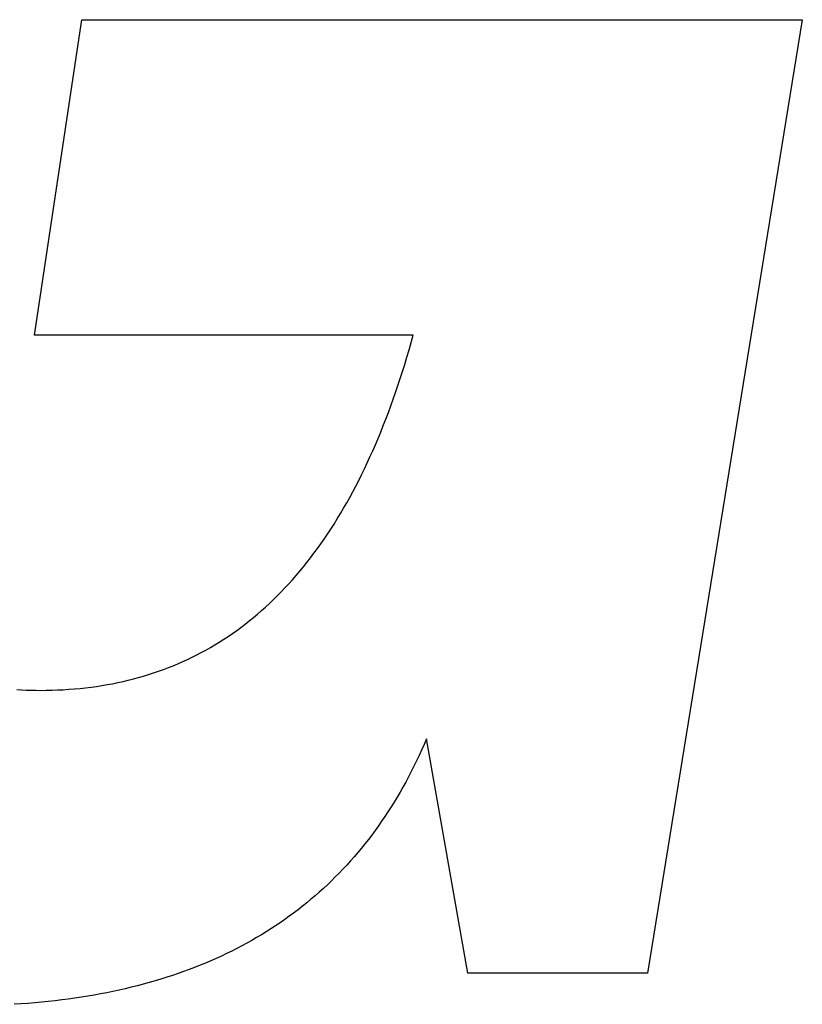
# Model space of a CAD drawing. Extents: x -4.2 to 4.1, y -6.8 to 5.8.
# Tile 88 of 214: x -2.165 to -2.042, y -2.553 to -2.399. Entities that reach past the tile are written whole.
import ezdxf

# ---------------------------------------------------------------- set-up
doc = ezdxf.new("R2010")
doc.units = 0
doc.layers.get('0').update_dxf_attribs({"linetype": 'CONTINUOUS'})

# ---------------------------------------------------------------- blocks, each defined once
blk = doc.blocks.new('*U1')
for p, q in [((-2.16236, -2.44868, 4.435), (-2.155, -2.39941, 4.435)), ((-2.16236, -2.44868, 4.4349), (-2.155, -2.39941, 4.4349)), ((-2.155, -2.39941, 4.435), (-2.0424, -2.39941, 4.435)), ((-2.155, -2.39941, 4.4349), (-2.0424, -2.39941, 4.4349)), ((-2.0424, -2.39941, 4.435), (-2.06657, -2.54839, 4.435)), ((-2.0424, -2.39941, 4.4349), (-2.06657, -2.54839, 4.4349)), ((-2.10319, -2.44868, 4.435), (-2.16236, -2.44868, 4.435)), ((-2.10319, -2.44868, 4.4349), (-2.16236, -2.44868, 4.4349)), ((-2.10319, -2.44868, 4.435), (-2.10319, -2.44868, 4.4349)), ((-2.16144, -2.50418, 4.435), (-2.16144, -2.50418, 4.4349)), ((-2.16144, -2.50418, 4.435), (-2.16144, -2.50418, 4.4349)), ((-2.09467, -2.54839, 4.435), (-2.10111, -2.51177, 4.435)), ((-2.10111, -2.51177, 4.435), (-2.10111, -2.51177, 4.4349)), ((-2.09467, -2.54839, 4.4349), (-2.10111, -2.51177, 4.4349)), ((-2.06657, -2.54839, 4.435), (-2.09467, -2.54839, 4.435)), ((-2.06657, -2.54839, 4.4349), (-2.09467, -2.54839, 4.4349))]:
    blk.add_line(p, q)
at = {"extrusion": (-0.989004, 0.147888, 0)}
for p, q in [((-2.16236, -2.44868, 4.4349), (-2.155, -2.39941, 4.4349)), ((-2.16236, -2.44868, 4.435), (-2.155, -2.39941, 4.435)), ((-2.155, -2.39941, 4.435), (-2.155, -2.39941, 4.4349)), ((-2.16236, -2.44868, 4.435), (-2.16236, -2.44868, 4.4349))]:
    blk.add_line(p, q, dxfattribs=at)
at = {"extrusion": (0, 1, 0)}
for p, q in [((-2.155, -2.39941, 4.4349), (-2.0424, -2.39941, 4.4349)), ((-2.155, -2.39941, 4.435), (-2.155, -2.39941, 4.4349)), ((-2.155, -2.39941, 4.435), (-2.0424, -2.39941, 4.435)), ((-2.0424, -2.39941, 4.435), (-2.0424, -2.39941, 4.4349))]:
    blk.add_line(p, q, dxfattribs=at)
at = {"extrusion": (0.987086, -0.160192, 0)}
for p, q in [((-2.0424, -2.39941, 4.4349), (-2.06657, -2.54839, 4.4349)), ((-2.0424, -2.39941, 4.435), (-2.06657, -2.54839, 4.435)), ((-2.0424, -2.39941, 4.435), (-2.0424, -2.39941, 4.4349)), ((-2.06657, -2.54839, 4.435), (-2.06657, -2.54839, 4.4349))]:
    blk.add_line(p, q, dxfattribs=at)
at = {"extrusion": (0, -1, 0)}
for p, q in [((-2.10319, -2.44868, 4.4349), (-2.16236, -2.44868, 4.4349)), ((-2.16236, -2.44868, 4.435), (-2.16236, -2.44868, 4.4349)), ((-2.10319, -2.44868, 4.435), (-2.16236, -2.44868, 4.435)), ((-2.10319, -2.44868, 4.435), (-2.10319, -2.44868, 4.4349)), ((-2.06657, -2.54839, 4.4349), (-2.09467, -2.54839, 4.4349)), ((-2.09467, -2.54839, 4.435), (-2.09467, -2.54839, 4.4349)), ((-2.06657, -2.54839, 4.435), (-2.09467, -2.54839, 4.435)), ((-2.06657, -2.54839, 4.435), (-2.06657, -2.54839, 4.4349))]:
    blk.add_line(p, q, dxfattribs=at)
at = {"extrusion": (-0.984846, -0.173432, 0)}
for p, q in [((-2.09467, -2.54839, 4.4349), (-2.10111, -2.51177, 4.4349)), ((-2.10111, -2.51177, 4.435), (-2.10111, -2.51177, 4.4349)), ((-2.09467, -2.54839, 4.435), (-2.10111, -2.51177, 4.435)), ((-2.09467, -2.54839, 4.435), (-2.09467, -2.54839, 4.4349))]:
    blk.add_line(p, q, dxfattribs=at)
for points in [[(-2.16515, -2.50407, 4.435), (-2.16442, -2.50411, 4.435), (-2.16368, -2.50414, 4.435), (-2.16294, -2.50416, 4.435), (-2.16219, -2.50417, 4.435), (-2.16144, -2.50418, 4.435)], [(-2.16515, -2.50407, 4.4349), (-2.16442, -2.50411, 4.4349), (-2.16368, -2.50414, 4.4349), (-2.16294, -2.50416, 4.4349), (-2.16219, -2.50417, 4.4349), (-2.16144, -2.50418, 4.4349)], [(-2.16515, -2.50407, 4.435), (-2.16442, -2.50411, 4.435), (-2.16368, -2.50414, 4.435), (-2.16294, -2.50416, 4.435), (-2.16219, -2.50417, 4.435), (-2.16144, -2.50418, 4.435)], [(-2.16515, -2.50407, 4.4349), (-2.16442, -2.50411, 4.4349), (-2.16368, -2.50414, 4.4349), (-2.16294, -2.50416, 4.4349), (-2.16219, -2.50417, 4.4349), (-2.16144, -2.50418, 4.4349)], [(-2.16144, -2.50418, 4.435), (-2.16054, -2.50417, 4.435), (-2.15964, -2.50415, 4.435), (-2.15875, -2.50412, 4.435), (-2.15787, -2.50408, 4.435), (-2.15699, -2.50402, 4.435), (-2.15611, -2.50395, 4.435), (-2.15525, -2.50387, 4.435), (-2.15439, -2.50378, 4.435), (-2.15353, -2.50368, 4.435), (-2.15269, -2.50356, 4.435), (-2.15184, -2.50343, 4.435), (-2.15101, -2.50329, 4.435), (-2.15018, -2.50314, 4.435), (-2.14936, -2.50297, 4.435), (-2.14854, -2.50279, 4.435), (-2.14773, -2.5026, 4.435), (-2.14692, -2.5024, 4.435), (-2.14613, -2.50218, 4.435), (-2.14533, -2.50196, 4.435), (-2.14455, -2.50172, 4.435), (-2.14377, -2.50146, 4.435), (-2.14299, -2.5012, 4.435), (-2.14223, -2.50092, 4.435), (-2.14146, -2.50063, 4.435), (-2.14071, -2.50033, 4.435), (-2.13996, -2.50002, 4.435), (-2.13922, -2.49969, 4.435), (-2.13848, -2.49936, 4.435), (-2.13775, -2.49901, 4.435), (-2.13703, -2.49864, 4.435), (-2.13631, -2.49827, 4.435), (-2.1356, -2.49788, 4.435), (-2.13489, -2.49748, 4.435), (-2.13419, -2.49707, 4.435), (-2.1335, -2.49664, 4.435), (-2.13281, -2.49621, 4.435), (-2.13213, -2.49576, 4.435), (-2.13145, -2.4953, 4.435), (-2.13078, -2.49482, 4.435), (-2.13012, -2.49434, 4.435), (-2.12947, -2.49384, 4.435), (-2.12882, -2.49333, 4.435), (-2.12817, -2.49281, 4.435), (-2.12753, -2.49227, 4.435), (-2.1269, -2.49172, 4.435), (-2.12628, -2.49117, 4.435), (-2.12566, -2.49059, 4.435), (-2.12504, -2.49001, 4.435), (-2.12444, -2.48941, 4.435), (-2.12384, -2.4888, 4.435), (-2.12324, -2.48818, 4.435), (-2.12265, -2.48755, 4.435), (-2.12207, -2.4869, 4.435), (-2.12149, -2.48625, 4.435), (-2.12092, -2.48558, 4.435), (-2.12036, -2.48489, 4.435), (-2.1198, -2.4842, 4.435), (-2.11925, -2.48349, 4.435), (-2.11871, -2.48277, 4.435), (-2.11817, -2.48204, 4.435), (-2.11763, -2.4813, 4.435), (-2.11711, -2.48054, 4.435), (-2.11659, -2.47977, 4.435), (-2.11607, -2.47899, 4.435), (-2.11556, -2.4782, 4.435), (-2.11506, -2.47739, 4.435), (-2.11457, -2.47657, 4.435), (-2.11408, -2.47574, 4.435), (-2.11359, -2.4749, 4.435), (-2.11311, -2.47405, 4.435), (-2.11264, -2.47318, 4.435), (-2.11218, -2.4723, 4.435), (-2.11172, -2.47141, 4.435), (-2.11127, -2.47051, 4.435), (-2.11082, -2.46959, 4.435), (-2.11038, -2.46866, 4.435), (-2.10995, -2.46772, 4.435), (-2.10952, -2.46677, 4.435), (-2.1091, -2.4658, 4.435), (-2.10868, -2.46482, 4.435), (-2.10827, -2.46383, 4.435), (-2.10787, -2.46283, 4.435), (-2.10747, -2.46182, 4.435), (-2.10708, -2.46079, 4.435), (-2.10669, -2.45975, 4.435), (-2.10632, -2.4587, 4.435), (-2.10594, -2.45764, 4.435), (-2.10558, -2.45656, 4.435), (-2.10522, -2.45547, 4.435), (-2.10486, -2.45437, 4.435), (-2.10452, -2.45326, 4.435), (-2.10417, -2.45213, 4.435), (-2.10384, -2.45099, 4.435), (-2.10351, -2.44984, 4.435), (-2.10319, -2.44868, 4.435)], [(-2.16144, -2.50418, 4.4349), (-2.16054, -2.50417, 4.4349), (-2.15964, -2.50415, 4.4349), (-2.15875, -2.50412, 4.4349), (-2.15787, -2.50408, 4.4349), (-2.15699, -2.50402, 4.4349), (-2.15611, -2.50395, 4.4349), (-2.15525, -2.50387, 4.4349), (-2.15439, -2.50378, 4.4349), (-2.15353, -2.50368, 4.4349), (-2.15269, -2.50356, 4.4349), (-2.15184, -2.50343, 4.4349), (-2.15101, -2.50329, 4.4349), (-2.15018, -2.50314, 4.4349), (-2.14936, -2.50297, 4.4349), (-2.14854, -2.50279, 4.4349), (-2.14773, -2.5026, 4.4349), (-2.14692, -2.5024, 4.4349), (-2.14613, -2.50218, 4.4349), (-2.14533, -2.50196, 4.4349), (-2.14455, -2.50172, 4.4349), (-2.14377, -2.50146, 4.4349), (-2.14299, -2.5012, 4.4349), (-2.14223, -2.50092, 4.4349), (-2.14146, -2.50063, 4.4349), (-2.14071, -2.50033, 4.4349), (-2.13996, -2.50002, 4.4349), (-2.13922, -2.49969, 4.4349), (-2.13848, -2.49936, 4.4349), (-2.13775, -2.49901, 4.4349), (-2.13703, -2.49864, 4.4349), (-2.13631, -2.49827, 4.4349), (-2.1356, -2.49788, 4.4349), (-2.13489, -2.49748, 4.4349), (-2.13419, -2.49707, 4.4349), (-2.1335, -2.49664, 4.4349), (-2.13281, -2.49621, 4.4349), (-2.13213, -2.49576, 4.4349), (-2.13145, -2.4953, 4.4349), (-2.13078, -2.49482, 4.4349), (-2.13012, -2.49434, 4.4349), (-2.12947, -2.49384, 4.4349), (-2.12882, -2.49333, 4.4349), (-2.12817, -2.49281, 4.4349), (-2.12753, -2.49227, 4.4349), (-2.1269, -2.49172, 4.4349), (-2.12628, -2.49117, 4.4349), (-2.12566, -2.49059, 4.4349), (-2.12504, -2.49001, 4.4349), (-2.12444, -2.48941, 4.4349), (-2.12384, -2.4888, 4.4349), (-2.12324, -2.48818, 4.4349), (-2.12265, -2.48755, 4.4349), (-2.12207, -2.4869, 4.4349), (-2.12149, -2.48625, 4.4349), (-2.12092, -2.48558, 4.4349), (-2.12036, -2.48489, 4.4349), (-2.1198, -2.4842, 4.4349), (-2.11925, -2.48349, 4.4349), (-2.11871, -2.48277, 4.4349), (-2.11817, -2.48204, 4.4349), (-2.11763, -2.4813, 4.4349), (-2.11711, -2.48054, 4.4349), (-2.11659, -2.47977, 4.4349), (-2.11607, -2.47899, 4.4349), (-2.11556, -2.4782, 4.4349), (-2.11506, -2.47739, 4.4349), (-2.11457, -2.47657, 4.4349), (-2.11408, -2.47574, 4.4349), (-2.11359, -2.4749, 4.4349), (-2.11311, -2.47405, 4.4349), (-2.11264, -2.47318, 4.4349), (-2.11218, -2.4723, 4.4349), (-2.11172, -2.47141, 4.4349), (-2.11127, -2.47051, 4.4349), (-2.11082, -2.46959, 4.4349), (-2.11038, -2.46866, 4.4349), (-2.10995, -2.46772, 4.4349), (-2.10952, -2.46677, 4.4349), (-2.1091, -2.4658, 4.4349), (-2.10868, -2.46482, 4.4349), (-2.10827, -2.46383, 4.4349), (-2.10787, -2.46283, 4.4349), (-2.10747, -2.46182, 4.4349), (-2.10708, -2.46079, 4.4349), (-2.10669, -2.45975, 4.4349), (-2.10632, -2.4587, 4.4349), (-2.10594, -2.45764, 4.4349), (-2.10558, -2.45656, 4.4349), (-2.10522, -2.45547, 4.4349), (-2.10486, -2.45437, 4.4349), (-2.10452, -2.45326, 4.4349), (-2.10417, -2.45213, 4.4349), (-2.10384, -2.45099, 4.4349), (-2.10351, -2.44984, 4.4349), (-2.10319, -2.44868, 4.4349)], [(-2.16144, -2.50418, 4.435), (-2.16054, -2.50417, 4.435), (-2.15964, -2.50415, 4.435), (-2.15875, -2.50412, 4.435), (-2.15787, -2.50408, 4.435), (-2.15699, -2.50402, 4.435), (-2.15611, -2.50395, 4.435), (-2.15525, -2.50387, 4.435), (-2.15439, -2.50378, 4.435), (-2.15353, -2.50368, 4.435), (-2.15269, -2.50356, 4.435), (-2.15184, -2.50343, 4.435), (-2.15101, -2.50329, 4.435), (-2.15018, -2.50314, 4.435), (-2.14936, -2.50297, 4.435), (-2.14854, -2.50279, 4.435), (-2.14773, -2.5026, 4.435), (-2.14692, -2.5024, 4.435), (-2.14613, -2.50218, 4.435), (-2.14533, -2.50196, 4.435), (-2.14455, -2.50172, 4.435), (-2.14377, -2.50146, 4.435), (-2.14299, -2.5012, 4.435), (-2.14223, -2.50092, 4.435), (-2.14146, -2.50063, 4.435), (-2.14071, -2.50033, 4.435), (-2.13996, -2.50002, 4.435), (-2.13922, -2.49969, 4.435), (-2.13848, -2.49936, 4.435), (-2.13775, -2.49901, 4.435), (-2.13703, -2.49864, 4.435), (-2.13631, -2.49827, 4.435), (-2.1356, -2.49788, 4.435), (-2.13489, -2.49748, 4.435), (-2.13419, -2.49707, 4.435), (-2.1335, -2.49664, 4.435), (-2.13281, -2.49621, 4.435), (-2.13213, -2.49576, 4.435), (-2.13145, -2.4953, 4.435), (-2.13078, -2.49482, 4.435), (-2.13012, -2.49434, 4.435), (-2.12947, -2.49384, 4.435), (-2.12882, -2.49333, 4.435), (-2.12817, -2.49281, 4.435), (-2.12753, -2.49227, 4.435), (-2.1269, -2.49172, 4.435), (-2.12628, -2.49117, 4.435), (-2.12566, -2.49059, 4.435), (-2.12504, -2.49001, 4.435), (-2.12444, -2.48941, 4.435), (-2.12384, -2.4888, 4.435), (-2.12324, -2.48818, 4.435), (-2.12265, -2.48755, 4.435), (-2.12207, -2.4869, 4.435), (-2.12149, -2.48625, 4.435), (-2.12092, -2.48558, 4.435), (-2.12036, -2.48489, 4.435), (-2.1198, -2.4842, 4.435), (-2.11925, -2.48349, 4.435), (-2.11871, -2.48277, 4.435), (-2.11817, -2.48204, 4.435), (-2.11763, -2.4813, 4.435), (-2.11711, -2.48054, 4.435), (-2.11659, -2.47977, 4.435), (-2.11607, -2.47899, 4.435), (-2.11556, -2.4782, 4.435), (-2.11506, -2.47739, 4.435), (-2.11457, -2.47657, 4.435), (-2.11408, -2.47574, 4.435), (-2.11359, -2.4749, 4.435), (-2.11311, -2.47405, 4.435), (-2.11264, -2.47318, 4.435), (-2.11218, -2.4723, 4.435), (-2.11172, -2.47141, 4.435), (-2.11127, -2.47051, 4.435), (-2.11082, -2.46959, 4.435), (-2.11038, -2.46866, 4.435), (-2.10995, -2.46772, 4.435), (-2.10952, -2.46677, 4.435), (-2.1091, -2.4658, 4.435), (-2.10868, -2.46482, 4.435), (-2.10827, -2.46383, 4.435), (-2.10787, -2.46283, 4.435), (-2.10747, -2.46182, 4.435), (-2.10708, -2.46079, 4.435), (-2.10669, -2.45975, 4.435), (-2.10632, -2.4587, 4.435), (-2.10594, -2.45764, 4.435), (-2.10558, -2.45656, 4.435), (-2.10522, -2.45547, 4.435), (-2.10486, -2.45437, 4.435), (-2.10452, -2.45326, 4.435), (-2.10417, -2.45213, 4.435), (-2.10384, -2.45099, 4.435), (-2.10351, -2.44984, 4.435), (-2.10319, -2.44868, 4.435)], [(-2.16144, -2.50418, 4.4349), (-2.16054, -2.50417, 4.4349), (-2.15964, -2.50415, 4.4349), (-2.15875, -2.50412, 4.4349), (-2.15787, -2.50408, 4.4349), (-2.15699, -2.50402, 4.4349), (-2.15611, -2.50395, 4.4349), (-2.15525, -2.50387, 4.4349), (-2.15439, -2.50378, 4.4349), (-2.15353, -2.50368, 4.4349), (-2.15269, -2.50356, 4.4349), (-2.15184, -2.50343, 4.4349), (-2.15101, -2.50329, 4.4349), (-2.15018, -2.50314, 4.4349), (-2.14936, -2.50297, 4.4349), (-2.14854, -2.50279, 4.4349), (-2.14773, -2.5026, 4.4349), (-2.14692, -2.5024, 4.4349), (-2.14613, -2.50218, 4.4349), (-2.14533, -2.50196, 4.4349), (-2.14455, -2.50172, 4.4349), (-2.14377, -2.50146, 4.4349), (-2.14299, -2.5012, 4.4349), (-2.14223, -2.50092, 4.4349), (-2.14146, -2.50063, 4.4349), (-2.14071, -2.50033, 4.4349), (-2.13996, -2.50002, 4.4349), (-2.13922, -2.49969, 4.4349), (-2.13848, -2.49936, 4.4349), (-2.13775, -2.49901, 4.4349), (-2.13703, -2.49864, 4.4349), (-2.13631, -2.49827, 4.4349), (-2.1356, -2.49788, 4.4349), (-2.13489, -2.49748, 4.4349), (-2.13419, -2.49707, 4.4349), (-2.1335, -2.49664, 4.4349), (-2.13281, -2.49621, 4.4349), (-2.13213, -2.49576, 4.4349), (-2.13145, -2.4953, 4.4349), (-2.13078, -2.49482, 4.4349), (-2.13012, -2.49434, 4.4349), (-2.12947, -2.49384, 4.4349), (-2.12882, -2.49333, 4.4349), (-2.12817, -2.49281, 4.4349), (-2.12753, -2.49227, 4.4349), (-2.1269, -2.49172, 4.4349), (-2.12628, -2.49117, 4.4349), (-2.12566, -2.49059, 4.4349), (-2.12504, -2.49001, 4.4349), (-2.12444, -2.48941, 4.4349), (-2.12384, -2.4888, 4.4349), (-2.12324, -2.48818, 4.4349), (-2.12265, -2.48755, 4.4349), (-2.12207, -2.4869, 4.4349), (-2.12149, -2.48625, 4.4349), (-2.12092, -2.48558, 4.4349), (-2.12036, -2.48489, 4.4349), (-2.1198, -2.4842, 4.4349), (-2.11925, -2.48349, 4.4349), (-2.11871, -2.48277, 4.4349), (-2.11817, -2.48204, 4.4349), (-2.11763, -2.4813, 4.4349), (-2.11711, -2.48054, 4.4349), (-2.11659, -2.47977, 4.4349), (-2.11607, -2.47899, 4.4349), (-2.11556, -2.4782, 4.4349), (-2.11506, -2.47739, 4.4349), (-2.11457, -2.47657, 4.4349), (-2.11408, -2.47574, 4.4349), (-2.11359, -2.4749, 4.4349), (-2.11311, -2.47405, 4.4349), (-2.11264, -2.47318, 4.4349), (-2.11218, -2.4723, 4.4349), (-2.11172, -2.47141, 4.4349), (-2.11127, -2.47051, 4.4349), (-2.11082, -2.46959, 4.4349), (-2.11038, -2.46866, 4.4349), (-2.10995, -2.46772, 4.4349), (-2.10952, -2.46677, 4.4349), (-2.1091, -2.4658, 4.4349), (-2.10868, -2.46482, 4.4349), (-2.10827, -2.46383, 4.4349), (-2.10787, -2.46283, 4.4349), (-2.10747, -2.46182, 4.4349), (-2.10708, -2.46079, 4.4349), (-2.10669, -2.45975, 4.4349), (-2.10632, -2.4587, 4.4349), (-2.10594, -2.45764, 4.4349), (-2.10558, -2.45656, 4.4349), (-2.10522, -2.45547, 4.4349), (-2.10486, -2.45437, 4.4349), (-2.10452, -2.45326, 4.4349), (-2.10417, -2.45213, 4.4349), (-2.10384, -2.45099, 4.4349), (-2.10351, -2.44984, 4.4349), (-2.10319, -2.44868, 4.4349)], [(-2.10111, -2.51177, 4.435), (-2.10149, -2.51265, 4.435), (-2.10188, -2.51351, 4.435), (-2.10227, -2.51437, 4.435), (-2.10267, -2.51521, 4.435), (-2.10308, -2.51605, 4.435), (-2.1035, -2.51687, 4.435), (-2.10393, -2.51769, 4.435), (-2.10436, -2.5185, 4.435), (-2.1048, -2.5193, 4.435), (-2.10525, -2.52009, 4.435), (-2.10571, -2.52087, 4.435), (-2.10618, -2.52164, 4.435), (-2.10666, -2.5224, 4.435), (-2.10714, -2.52315, 4.435), (-2.10763, -2.5239, 4.435), (-2.10813, -2.52463, 4.435), (-2.10864, -2.52536, 4.435), (-2.10916, -2.52607, 4.435), (-2.10968, -2.52678, 4.435), (-2.11021, -2.52748, 4.435), (-2.11075, -2.52816, 4.435), (-2.1113, -2.52884, 4.435), (-2.11186, -2.52951, 4.435), (-2.11242, -2.53017, 4.435), (-2.113, -2.53082, 4.435), (-2.11358, -2.53147, 4.435), (-2.11417, -2.5321, 4.435), (-2.11477, -2.53272, 4.435), (-2.11537, -2.53334, 4.435), (-2.11599, -2.53394, 4.435), (-2.11661, -2.53454, 4.435), (-2.11724, -2.53512, 4.435), (-2.11788, -2.5357, 4.435), (-2.11852, -2.53627, 4.435), (-2.11918, -2.53683, 4.435), (-2.11984, -2.53738, 4.435), (-2.12051, -2.53792, 4.435), (-2.12119, -2.53845, 4.435), (-2.12188, -2.53897, 4.435), (-2.12258, -2.53948, 4.435), (-2.12328, -2.53999, 4.435), (-2.12399, -2.54048, 4.435), (-2.12471, -2.54097, 4.435), (-2.12544, -2.54144, 4.435), (-2.12618, -2.54191, 4.435), (-2.12692, -2.54236, 4.435), (-2.12768, -2.54281, 4.435), (-2.12844, -2.54325, 4.435), (-2.12921, -2.54368, 4.435), (-2.12998, -2.5441, 4.435), (-2.13077, -2.54451, 4.435), (-2.13156, -2.54491, 4.435), (-2.13236, -2.54531, 4.435), (-2.13317, -2.54569, 4.435), (-2.13399, -2.54606, 4.435), (-2.13482, -2.54643, 4.435), (-2.13565, -2.54678, 4.435), (-2.1365, -2.54713, 4.435), (-2.13735, -2.54747, 4.435), (-2.13821, -2.5478, 4.435), (-2.13907, -2.54811, 4.435), (-2.13995, -2.54842, 4.435), (-2.14083, -2.54872, 4.435), (-2.14172, -2.54901, 4.435), (-2.14262, -2.5493, 4.435), (-2.14353, -2.54957, 4.435), (-2.14445, -2.54983, 4.435), (-2.14537, -2.55009, 4.435), (-2.1463, -2.55033, 4.435), (-2.14725, -2.55057, 4.435), (-2.14819, -2.55079, 4.435), (-2.14915, -2.55101, 4.435), (-2.15012, -2.55122, 4.435), (-2.15109, -2.55142, 4.435), (-2.15207, -2.55161, 4.435), (-2.15306, -2.55179, 4.435), (-2.15406, -2.55196, 4.435), (-2.15507, -2.55212, 4.435), (-2.15608, -2.55227, 4.435), (-2.1571, -2.55241, 4.435), (-2.15813, -2.55255, 4.435), (-2.15917, -2.55267, 4.435), (-2.16022, -2.55279, 4.435), (-2.16127, -2.55289, 4.435), (-2.16234, -2.55299, 4.435), (-2.16341, -2.55308, 4.435), (-2.16449, -2.55316, 4.435), (-2.16557, -2.55323, 4.435)], [(-2.10111, -2.51177, 4.4349), (-2.10149, -2.51265, 4.4349), (-2.10188, -2.51351, 4.4349), (-2.10227, -2.51437, 4.4349), (-2.10267, -2.51521, 4.4349), (-2.10308, -2.51605, 4.4349), (-2.1035, -2.51687, 4.4349), (-2.10393, -2.51769, 4.4349), (-2.10436, -2.5185, 4.4349), (-2.1048, -2.5193, 4.4349), (-2.10525, -2.52009, 4.4349), (-2.10571, -2.52087, 4.4349), (-2.10618, -2.52164, 4.4349), (-2.10666, -2.5224, 4.4349), (-2.10714, -2.52315, 4.4349), (-2.10763, -2.5239, 4.4349), (-2.10813, -2.52463, 4.4349), (-2.10864, -2.52536, 4.4349), (-2.10916, -2.52607, 4.4349), (-2.10968, -2.52678, 4.4349), (-2.11021, -2.52748, 4.4349), (-2.11075, -2.52816, 4.4349), (-2.1113, -2.52884, 4.4349), (-2.11186, -2.52951, 4.4349), (-2.11242, -2.53017, 4.4349), (-2.113, -2.53082, 4.4349), (-2.11358, -2.53147, 4.4349), (-2.11417, -2.5321, 4.4349), (-2.11477, -2.53272, 4.4349), (-2.11537, -2.53334, 4.4349), (-2.11599, -2.53394, 4.4349), (-2.11661, -2.53454, 4.4349), (-2.11724, -2.53512, 4.4349), (-2.11788, -2.5357, 4.4349), (-2.11852, -2.53627, 4.4349), (-2.11918, -2.53683, 4.4349), (-2.11984, -2.53738, 4.4349), (-2.12051, -2.53792, 4.4349), (-2.12119, -2.53845, 4.4349), (-2.12188, -2.53897, 4.4349), (-2.12258, -2.53948, 4.4349), (-2.12328, -2.53999, 4.4349), (-2.12399, -2.54048, 4.4349), (-2.12471, -2.54097, 4.4349), (-2.12544, -2.54144, 4.4349), (-2.12618, -2.54191, 4.4349), (-2.12692, -2.54236, 4.4349), (-2.12768, -2.54281, 4.4349), (-2.12844, -2.54325, 4.4349), (-2.12921, -2.54368, 4.4349), (-2.12998, -2.5441, 4.4349), (-2.13077, -2.54451, 4.4349), (-2.13156, -2.54491, 4.4349), (-2.13236, -2.54531, 4.4349), (-2.13317, -2.54569, 4.4349), (-2.13399, -2.54606, 4.4349), (-2.13482, -2.54643, 4.4349), (-2.13565, -2.54678, 4.4349), (-2.1365, -2.54713, 4.4349), (-2.13735, -2.54747, 4.4349), (-2.13821, -2.5478, 4.4349), (-2.13907, -2.54811, 4.4349), (-2.13995, -2.54842, 4.4349), (-2.14083, -2.54872, 4.4349), (-2.14172, -2.54901, 4.4349), (-2.14262, -2.5493, 4.4349), (-2.14353, -2.54957, 4.4349), (-2.14445, -2.54983, 4.4349), (-2.14537, -2.55009, 4.4349), (-2.1463, -2.55033, 4.4349), (-2.14725, -2.55057, 4.4349), (-2.14819, -2.55079, 4.4349), (-2.14915, -2.55101, 4.4349), (-2.15012, -2.55122, 4.4349), (-2.15109, -2.55142, 4.4349), (-2.15207, -2.55161, 4.4349), (-2.15306, -2.55179, 4.4349), (-2.15406, -2.55196, 4.4349), (-2.15507, -2.55212, 4.4349), (-2.15608, -2.55227, 4.4349), (-2.1571, -2.55241, 4.4349), (-2.15813, -2.55255, 4.4349), (-2.15917, -2.55267, 4.4349), (-2.16022, -2.55279, 4.4349), (-2.16127, -2.55289, 4.4349), (-2.16234, -2.55299, 4.4349), (-2.16341, -2.55308, 4.4349), (-2.16449, -2.55316, 4.4349), (-2.16557, -2.55323, 4.4349)], [(-2.10111, -2.51177, 4.435), (-2.10149, -2.51265, 4.435), (-2.10188, -2.51351, 4.435), (-2.10227, -2.51437, 4.435), (-2.10267, -2.51521, 4.435), (-2.10308, -2.51605, 4.435), (-2.1035, -2.51687, 4.435), (-2.10393, -2.51769, 4.435), (-2.10436, -2.5185, 4.435), (-2.1048, -2.5193, 4.435), (-2.10525, -2.52009, 4.435), (-2.10571, -2.52087, 4.435), (-2.10618, -2.52164, 4.435), (-2.10666, -2.5224, 4.435), (-2.10714, -2.52315, 4.435), (-2.10763, -2.5239, 4.435), (-2.10813, -2.52463, 4.435), (-2.10864, -2.52536, 4.435), (-2.10916, -2.52607, 4.435), (-2.10968, -2.52678, 4.435), (-2.11021, -2.52748, 4.435), (-2.11075, -2.52816, 4.435), (-2.1113, -2.52884, 4.435), (-2.11186, -2.52951, 4.435), (-2.11242, -2.53017, 4.435), (-2.113, -2.53082, 4.435), (-2.11358, -2.53147, 4.435), (-2.11417, -2.5321, 4.435), (-2.11477, -2.53272, 4.435), (-2.11537, -2.53334, 4.435), (-2.11599, -2.53394, 4.435), (-2.11661, -2.53454, 4.435), (-2.11724, -2.53512, 4.435), (-2.11788, -2.5357, 4.435), (-2.11852, -2.53627, 4.435), (-2.11918, -2.53683, 4.435), (-2.11984, -2.53738, 4.435), (-2.12051, -2.53792, 4.435), (-2.12119, -2.53845, 4.435), (-2.12188, -2.53897, 4.435), (-2.12258, -2.53948, 4.435), (-2.12328, -2.53999, 4.435), (-2.12399, -2.54048, 4.435), (-2.12471, -2.54097, 4.435), (-2.12544, -2.54144, 4.435), (-2.12618, -2.54191, 4.435), (-2.12692, -2.54236, 4.435), (-2.12768, -2.54281, 4.435), (-2.12844, -2.54325, 4.435), (-2.12921, -2.54368, 4.435), (-2.12998, -2.5441, 4.435), (-2.13077, -2.54451, 4.435), (-2.13156, -2.54491, 4.435), (-2.13236, -2.54531, 4.435), (-2.13317, -2.54569, 4.435), (-2.13399, -2.54606, 4.435), (-2.13482, -2.54643, 4.435), (-2.13565, -2.54678, 4.435), (-2.1365, -2.54713, 4.435), (-2.13735, -2.54747, 4.435), (-2.13821, -2.5478, 4.435), (-2.13907, -2.54811, 4.435), (-2.13995, -2.54842, 4.435), (-2.14083, -2.54872, 4.435), (-2.14172, -2.54901, 4.435), (-2.14262, -2.5493, 4.435), (-2.14353, -2.54957, 4.435), (-2.14445, -2.54983, 4.435), (-2.14537, -2.55009, 4.435), (-2.1463, -2.55033, 4.435), (-2.14725, -2.55057, 4.435), (-2.14819, -2.55079, 4.435), (-2.14915, -2.55101, 4.435), (-2.15012, -2.55122, 4.435), (-2.15109, -2.55142, 4.435), (-2.15207, -2.55161, 4.435), (-2.15306, -2.55179, 4.435), (-2.15406, -2.55196, 4.435), (-2.15507, -2.55212, 4.435), (-2.15608, -2.55227, 4.435), (-2.1571, -2.55241, 4.435), (-2.15813, -2.55255, 4.435), (-2.15917, -2.55267, 4.435), (-2.16022, -2.55279, 4.435), (-2.16127, -2.55289, 4.435), (-2.16234, -2.55299, 4.435), (-2.16341, -2.55308, 4.435), (-2.16449, -2.55316, 4.435), (-2.16557, -2.55323, 4.435)], [(-2.10111, -2.51177, 4.4349), (-2.10149, -2.51265, 4.4349), (-2.10188, -2.51351, 4.4349), (-2.10227, -2.51437, 4.4349), (-2.10267, -2.51521, 4.4349), (-2.10308, -2.51605, 4.4349), (-2.1035, -2.51687, 4.4349), (-2.10393, -2.51769, 4.4349), (-2.10436, -2.5185, 4.4349), (-2.1048, -2.5193, 4.4349), (-2.10525, -2.52009, 4.4349), (-2.10571, -2.52087, 4.4349), (-2.10618, -2.52164, 4.4349), (-2.10666, -2.5224, 4.4349), (-2.10714, -2.52315, 4.4349), (-2.10763, -2.5239, 4.4349), (-2.10813, -2.52463, 4.4349), (-2.10864, -2.52536, 4.4349), (-2.10916, -2.52607, 4.4349), (-2.10968, -2.52678, 4.4349), (-2.11021, -2.52748, 4.4349), (-2.11075, -2.52816, 4.4349), (-2.1113, -2.52884, 4.4349), (-2.11186, -2.52951, 4.4349), (-2.11242, -2.53017, 4.4349), (-2.113, -2.53082, 4.4349), (-2.11358, -2.53147, 4.4349), (-2.11417, -2.5321, 4.4349), (-2.11477, -2.53272, 4.4349), (-2.11537, -2.53334, 4.4349), (-2.11599, -2.53394, 4.4349), (-2.11661, -2.53454, 4.4349), (-2.11724, -2.53512, 4.4349), (-2.11788, -2.5357, 4.4349), (-2.11852, -2.53627, 4.4349), (-2.11918, -2.53683, 4.4349), (-2.11984, -2.53738, 4.4349), (-2.12051, -2.53792, 4.4349), (-2.12119, -2.53845, 4.4349), (-2.12188, -2.53897, 4.4349), (-2.12258, -2.53948, 4.4349), (-2.12328, -2.53999, 4.4349), (-2.12399, -2.54048, 4.4349), (-2.12471, -2.54097, 4.4349), (-2.12544, -2.54144, 4.4349), (-2.12618, -2.54191, 4.4349), (-2.12692, -2.54236, 4.4349), (-2.12768, -2.54281, 4.4349), (-2.12844, -2.54325, 4.4349), (-2.12921, -2.54368, 4.4349), (-2.12998, -2.5441, 4.4349), (-2.13077, -2.54451, 4.4349), (-2.13156, -2.54491, 4.4349), (-2.13236, -2.54531, 4.4349), (-2.13317, -2.54569, 4.4349), (-2.13399, -2.54606, 4.4349), (-2.13482, -2.54643, 4.4349), (-2.13565, -2.54678, 4.4349), (-2.1365, -2.54713, 4.4349), (-2.13735, -2.54747, 4.4349), (-2.13821, -2.5478, 4.4349), (-2.13907, -2.54811, 4.4349), (-2.13995, -2.54842, 4.4349), (-2.14083, -2.54872, 4.4349), (-2.14172, -2.54901, 4.4349), (-2.14262, -2.5493, 4.4349), (-2.14353, -2.54957, 4.4349), (-2.14445, -2.54983, 4.4349), (-2.14537, -2.55009, 4.4349), (-2.1463, -2.55033, 4.4349), (-2.14725, -2.55057, 4.4349), (-2.14819, -2.55079, 4.4349), (-2.14915, -2.55101, 4.4349), (-2.15012, -2.55122, 4.4349), (-2.15109, -2.55142, 4.4349), (-2.15207, -2.55161, 4.4349), (-2.15306, -2.55179, 4.4349), (-2.15406, -2.55196, 4.4349), (-2.15507, -2.55212, 4.4349), (-2.15608, -2.55227, 4.4349), (-2.1571, -2.55241, 4.4349), (-2.15813, -2.55255, 4.4349), (-2.15917, -2.55267, 4.4349), (-2.16022, -2.55279, 4.4349), (-2.16127, -2.55289, 4.4349), (-2.16234, -2.55299, 4.4349), (-2.16341, -2.55308, 4.4349), (-2.16449, -2.55316, 4.4349), (-2.16557, -2.55323, 4.4349)]]:
    blk.add_polyline3d(points)

msp = doc.modelspace()

# ---------------------------------------------------------------- block references
msp.add_blockref('*U1', (0, 0))

doc.saveas('drawing.dxf')
